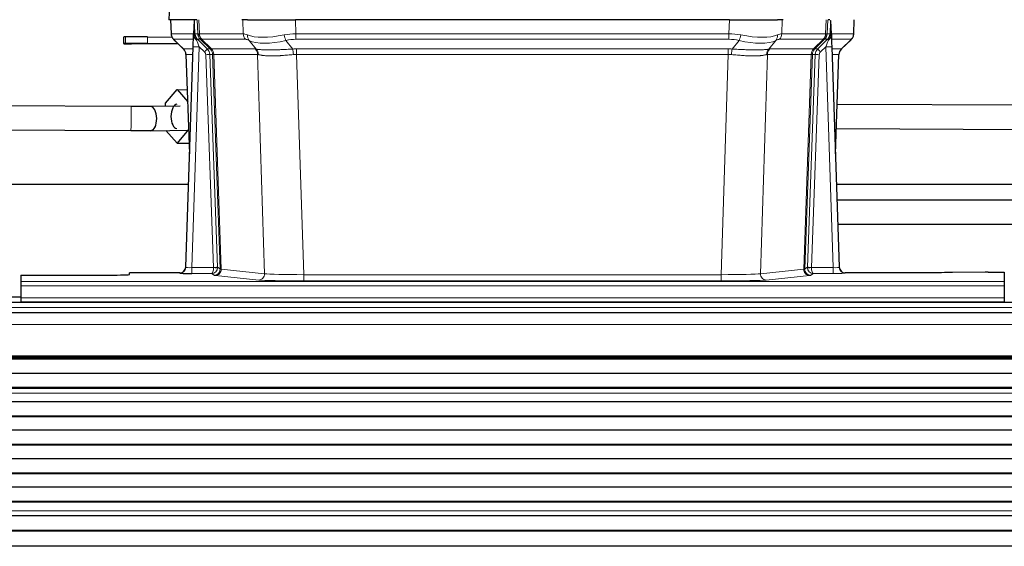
# Model space of a CAD drawing. Header units: inches. Extents: x 0 to 20790, y -12 to 14700.
# Tile 97 of 256: x 1603 to 2092, y 11601 to 11862. Entities that reach past the tile are written whole.
import ezdxf

# ---------------------------------------------------------------- set-up
doc = ezdxf.new("R2010")
doc.units = ezdxf.units.IN
doc.layers.add('1', color=7, linetype='Continuous', true_color=0xffffff)

msp = doc.modelspace()

# ---------------------------------------------------------------- linework, layer by layer
at = {"layer": '1', "color": 2, "linetype": 'Continuous', "lineweight": 25}
for p, q in [((1677.4, 11869.017), (1677.02, 11861.858)), ((1690.154, 11861.858), (1677.036, 11861.858)), ((1677.96, 11861.858), (1678.209, 11854.848)), ((1689.574, 11861.427), (1689.347, 11854.697)), ((1690.938, 11861.858), (1690.154, 11861.858)), ((1716.088, 11861.858), (1713.193, 11861.858)), ((1716.088, 11861.858), (1739.946, 11861.858)), ((1955.17, 11861.858), (1739.946, 11861.858)), ((1955.17, 11861.858), (1979.028, 11861.858)), ((1981.923, 11861.858), (1979.028, 11861.858)), ((2004.962, 11861.858), (2004.178, 11861.858)), ((2005.769, 11854.697), (2005.542, 11861.427)), ((2016.907, 11854.848), (2017.156, 11861.858)), ((1654.548, 11853.268), (1654.548, 11849.978)), ((1655.621, 11853.316), (1655.62, 11853.316)), ((1666.549, 11853.352), (1678.594, 11853.268)), ((1679.622, 11851.843), (1684.41, 11847.285)), ((1689.347, 11854.697), (1689.345, 11854.647)), ((2005.771, 11854.647), (2005.769, 11854.697)), ((2010.757, 11847.334), (2015.495, 11851.843)), ((1655.621, 11850.026), (1655.62, 11850.026)), ((1681.839, 11849.732), (1658.549, 11849.894)), ((1681.603, 11849.957), (1666.549, 11850.062)), ((1685.449, 11739.003), (1689.137, 11848.38)), ((2005.979, 11848.38), (2009.667, 11739.003)), ((1685.57, 11844.629), (1687.349, 11795.355)), ((2007.767, 11795.355), (2009.546, 11844.629)), ((1675.366, 11820.388), (1681.116, 11827.147)), ((1681.116, 11827.147), (1686.203, 11827.112)), ((1681.116, 11827.147), (1686.418, 11821.136)), ((1658.288, 11818.825), (1592.618, 11819.153)), ((1682.731, 11818.961), (1668.391, 11818.794)), ((1675.366, 11818.875), (1675.366, 11820.388)), ((2159.008, 11819.198), (2008.647, 11819.799)), ((1686.866, 11808.748), (1686.866, 11807.35)), ((2008.213, 11807.8), (2158.96, 11807.198)), ((1592.558, 11807.153), (1658.228, 11806.826)), ((1668.093, 11806.79), (1686.93, 11807.009)), ((1681.116, 11800.591), (1675.572, 11806.877)), ((1686.866, 11807.35), (1681.116, 11800.591)), ((1686.866, 11807.35), (1686.917, 11807.35)), ((1681.116, 11800.591), (1687.162, 11800.549)), ((1686.838, 11780.127), (1587.599, 11780.127)), ((2176.851, 11780.127), (2008.333, 11780.127)), ((2158.958, 11772.371), (2008.54, 11772.371)), ((2008.944, 11760.371), (2158.958, 11760.371)), ((1603.558, 11735.157), (1603.558, 11731.883)), ((1603.558, 11735.157), (1647.558, 11735.157)), ((1682.461, 11736.237), (1657.558, 11736.237)), ((1657.558, 11735.419), (1657.558, 11736.237)), ((1685.441, 11738.869), (1685.449, 11739.003)), ((2009.667, 11739.003), (2009.675, 11738.869)), ((2042.558, 11736.237), (2012.655, 11736.237)), ((2082.102, 11736.646), (2065.937, 11736.401)), ((2083.601, 11736.657), (2091.558, 11736.657)), ((2091.558, 11736.657), (2091.558, 11731.883)), ((1603.558, 11731.883), (1603.558, 11729.814)), ((1603.558, 11729.814), (1603.558, 11723.788)), ((2091.558, 11731.883), (2091.558, 11729.814)), ((2091.558, 11729.814), (2091.558, 11723.788)), ((2578.058, 11721.463), (1362.058, 11721.463)), ((1603.577, 11724.118), (1572.058, 11724.118)), ((1603.558, 11723.788), (1603.558, 11721.858)), ((1603.558, 11721.858), (1603.558, 11721.463)), ((1603.558, 11721.858), (2091.558, 11721.858)), ((2091.558, 11723.788), (2091.558, 11721.858)), ((2091.558, 11721.858), (2091.558, 11721.463)), ((2578.058, 11716.463), (1362.571, 11716.463)), ((2578.058, 11694.274), (1362.571, 11694.274)), ((2578.058, 11693.607), (1362.571, 11693.607)), ((2578.058, 11693.471), (1362.571, 11693.471)), ((2578.058, 11686.239), (1362.571, 11686.239)), ((2578.058, 11679.305), (1362.571, 11679.305)), ((2578.058, 11678.952), (1362.571, 11678.952)), ((2578.058, 11672.283), (1362.571, 11672.283)), ((2578.058, 11665.212), (1362.571, 11665.212)), ((2578.058, 11664.858), (1362.571, 11664.858)), ((2578.058, 11658.141), (1362.571, 11658.141)), ((2578.058, 11651.07), (1362.571, 11651.07)), ((2578.058, 11650.716), (1362.571, 11650.716)), ((2578.058, 11643.999), (1362.571, 11643.999)), ((2578.058, 11636.928), (1362.571, 11636.928)), ((2578.058, 11636.574), (1362.571, 11636.574)), ((2578.058, 11629.857), (1362.571, 11629.857)), ((2578.058, 11622.786), (1362.571, 11622.786)), ((2578.058, 11622.432), (1362.571, 11622.432)), ((2578.058, 11615.667), (1362.571, 11615.667)), ((2578.058, 11615.66), (1362.571, 11615.66)), ((2578.058, 11608.455), (1362.571, 11608.455)), ((2578.058, 11608.101), (1362.571, 11608.101)), ((2578.058, 11600.579), (1362.571, 11600.579))]:
    msp.add_line(p, q, dxfattribs=at)
at = {"layer": '1', "color": 110, "linetype": 'Continuous', "lineweight": 13}
for p, q in [((1677.417, 11869.015), (1677.036, 11861.858)), ((1677.977, 11861.858), (1678.225, 11854.864)), ((1691.423, 11854.864), (1691.18, 11861.858)), ((1691.965, 11861.858), (1692.208, 11854.864)), ((1713.955, 11854.864), (1713.764, 11861.858)), ((1739.946, 11861.858), (1740.137, 11854.864)), ((1954.979, 11854.864), (1955.17, 11861.858)), ((1981.352, 11861.858), (1981.161, 11854.864)), ((2002.908, 11854.864), (2003.151, 11861.858)), ((2003.936, 11861.858), (2003.693, 11854.864)), ((2016.892, 11854.864), (2017.139, 11861.858)), ((1655.62, 11853.316), (1655.62, 11850.026)), ((1655.621, 11850.026), (1655.621, 11853.316)), ((1666.549, 11853.352), (1666.549, 11850.062)), ((1678.225, 11854.864), (1689.352, 11854.864)), ((1689.262, 11852.126), (1679.443, 11852.126)), ((1679.538, 11851.934), (1684.351, 11847.353)), ((1689.961, 11854.864), (1691.423, 11854.864)), ((1692.641, 11852.126), (1691.206, 11852.126)), ((1691.206, 11852.126), (1696.134, 11847.376)), ((1692.208, 11854.864), (1713.955, 11854.864)), ((1697.57, 11847.37), (1692.679, 11852.114)), ((1693.225, 11852.114), (1698.17, 11847.318)), ((1715.138, 11852.126), (1693.391, 11852.126)), ((1720.408, 11847.25), (1716.915, 11851.568)), ((1735.113, 11851.568), (1738.567, 11847.299)), ((1740.137, 11852.126), (1740.137, 11854.864)), ((1740.137, 11854.864), (1954.979, 11854.864)), ((1954.979, 11852.126), (1740.137, 11852.126)), ((1954.979, 11852.126), (1954.979, 11854.864)), ((1956.55, 11847.299), (1960.003, 11851.568)), ((1978.202, 11851.568), (1974.708, 11847.25)), ((2001.725, 11852.126), (1979.978, 11852.126)), ((1981.161, 11854.864), (2002.908, 11854.864)), ((1996.946, 11847.318), (2001.892, 11852.114)), ((2002.437, 11852.114), (1997.546, 11847.37)), ((1998.983, 11847.376), (2003.91, 11852.126)), ((2003.91, 11852.126), (2002.475, 11852.126)), ((2003.693, 11854.864), (2005.155, 11854.864)), ((2005.764, 11854.864), (2016.892, 11854.864)), ((2015.673, 11852.126), (2005.854, 11852.126)), ((2010.765, 11847.353), (2015.578, 11851.934)), ((1684.364, 11847.376), (1689.104, 11847.376)), ((1692.136, 11848.383), (1688.442, 11738.842)), ((1694.745, 11845.868), (1692.136, 11848.383)), ((1696.134, 11847.376), (1697.545, 11847.376)), ((1698.17, 11847.318), (1719.905, 11847.318)), ((1740.479, 11844.638), (1740.479, 11847.376)), ((1740.479, 11847.376), (1954.637, 11847.376)), ((1954.637, 11844.638), (1954.637, 11847.376)), ((1975.211, 11847.318), (1996.946, 11847.318)), ((1997.571, 11847.376), (1998.983, 11847.376)), ((2002.981, 11848.383), (2000.371, 11845.868)), ((2006.675, 11738.842), (2002.981, 11848.383)), ((2006.013, 11847.376), (2010.752, 11847.376)), ((1689.011, 11844.641), (1685.582, 11844.641)), ((1685.582, 11844.641), (1687.355, 11795.528)), ((1699.248, 11738.938), (1695.357, 11844.5)), ((1697.354, 11844.641), (1701.245, 11739.079)), ((1698.763, 11844.641), (1697.354, 11844.641)), ((1702.474, 11738.182), (1698.763, 11844.641)), ((1699.347, 11844.597), (1703.059, 11738.068)), ((1721.087, 11844.597), (1699.353, 11844.597)), ((1724.544, 11735.821), (1721.087, 11844.597)), ((1740.479, 11844.638), (1743.953, 11735.352)), ((1954.637, 11844.638), (1740.479, 11844.638)), ((1951.163, 11735.352), (1954.637, 11844.638)), ((1974.029, 11844.597), (1970.572, 11735.821)), ((1995.764, 11844.597), (1974.029, 11844.597)), ((1992.057, 11738.068), (1995.77, 11844.597)), ((1996.353, 11844.641), (1992.642, 11738.182)), ((1993.871, 11739.079), (1997.762, 11844.641)), ((1999.76, 11844.5), (1995.869, 11738.938)), ((1997.762, 11844.641), (1996.353, 11844.641)), ((2009.534, 11844.641), (2006.105, 11844.641)), ((2007.761, 11795.528), (2009.534, 11844.641)), ((1701.245, 11739.079), (1702.474, 11738.182)), ((1992.642, 11738.182), (1993.871, 11739.079)), ((1682.451, 11736.105), (1682.461, 11736.237)), ((1688.442, 11738.842), (1699.247, 11738.842)), ((1688.442, 11738.842), (1688.442, 11735.948)), ((1688.442, 11735.948), (1698.284, 11735.948)), ((1699.477, 11735.076), (1698.284, 11735.948)), ((1721.636, 11732.704), (1700.151, 11734.951)), ((1703.059, 11738.068), (1724.544, 11735.821)), ((1743.953, 11735.352), (1743.953, 11732.248)), ((1743.953, 11735.352), (1951.163, 11735.352)), ((1951.163, 11735.352), (1951.163, 11732.248)), ((1970.572, 11735.821), (1992.057, 11738.068)), ((1994.965, 11734.951), (1973.48, 11732.704)), ((1996.833, 11735.948), (1995.639, 11735.076)), ((1995.87, 11738.842), (2006.675, 11738.842)), ((2006.675, 11735.948), (1996.833, 11735.948)), ((2006.675, 11738.842), (2006.675, 11735.948)), ((2012.655, 11736.237), (2012.666, 11736.105)), ((1603.558, 11731.883), (2091.558, 11731.883)), ((1603.558, 11729.814), (2091.558, 11729.814)), ((1951.163, 11732.248), (1743.953, 11732.248)), ((1603.558, 11723.788), (2091.558, 11723.788)), ((2578.058, 11719.099), (1362.058, 11719.099)), ((2578.058, 11710.605), (1362.571, 11710.605)), ((2578.058, 11695.123), (1362.571, 11695.123)), ((2578.058, 11694.698), (1362.571, 11694.698)), ((2578.058, 11676.504), (1362.571, 11676.504)), ((2578.058, 11676.477), (1362.571, 11676.477)), ((2578.058, 11618.238), (1362.571, 11618.238)), ((2578.058, 11618.211), (1362.571, 11618.211))]:
    msp.add_line(p, q, dxfattribs=at)
at = {"layer": '1', "color": 2, "linetype": 'Continuous', "lineweight": 25}
for centre, major_axis, ratio, start_param, end_param in [((1662.548, 11853.268), (-8, 0), 0.0120837, 5.7596183, 6.2832089), ((1662.55, 11853.268), (-8, 0), 0.0120837, 4.188822, 5.7596183), ((1689.137, 11848.554), (0.227, 6.726), 0.0008736, 4.686473, 5.8457525), ((2005.979, 11848.554), (-0.227, 6.726), 0.0008736, 0.4374328, 1.5967123), ((2012.801, 11854.812), (3.174, -2.434), 0.9869112, 6.1322815, 6.2830018), ((1662.548, 11849.978), (8, 0), 0.0120837, 2.6180257, 4.188822), ((1662.55, 11849.978), (8, 0), 0.0120837, 1.0472294, 2.6180257), ((1681.574, 11844.476), (3.886, 0.947), 0.998973, 6.0801535, 6.8477658), ((2013.542, 11844.476), (-3.886, 0.947), 0.998973, 5.7186048, 6.4862172), ((1706.455, 11820.482), (-20.882, 24.158), 0.0154016, 6.2674704, 6.3114951), ((1668.024, 11812.789), (-0.07, 6), 0.5028539, 3.1416429, 6.2831374), ((1668.024, 11812.852), (-0.07, 6), 0.5028539, 3.1410999, 6.2771948), ((1681.116, 11813.869), (0.042, 6), 0.4999451, 0.0177168, 1.5847825), ((1681.116, 11813.869), (0.042, 6), 0.4999451, 1.5847825, 3.1275008), ((1682.461, 11739.241), (0.15, 3), 0.998739, 3.1914798, 4.7286497), ((2012.655, 11739.241), (-0.15, 3), 0.998739, 1.5545356, 3.0917055), ((1647.558, 11735.419), (-10, 0), 0.0261859, 1.5707963, 3.1415927), ((1688.454, 11736.105), (6.003, 0), 0.0262109, 3.1395311, 4.7103274), ((2083.604, 11736.578), (-3, 0), 0.0262223, 4.7133912, 5.2365954)]:
    msp.add_ellipse(centre, major_axis=major_axis, ratio=ratio, start_param=start_param, end_param=end_param, dxfattribs=at)
at = {"layer": '1', "color": 110, "linetype": 'Continuous', "lineweight": 13}
for centre, major_axis, ratio, start_param, end_param in [((1682.22, 11855.003), (0, 4), 0.9993908, 1.6057029, 2.3736478), ((1703.258, 11829.126), (-23.826, 22.997), 0.016839, 6.265741, 6.3949638), ((1687.964, 11854.794), (-1.999, -0.077), 0.1036431, 2.3309857, 3.1065184), ((1689.231, 11851.342), (-1.583, -1.222), 0.0276319, 2.3426468, 3.1139303), ((1689.818, 11850.687), (-1.388, -1.44), 0.0242285, 2.3413968, 3.1173399), ((1692.136, 11848.453), (-1.856, 4.567), 0.0053314, 0.7881854, 1.5839148), ((1693.983, 11855.003), (-3.533, 1.889), 0.9978057, 1.1483085, 1.2948088), ((1695.418, 11855.003), (0, 4), 0.9993908, 1.6057029, 2.3736478), ((1719.218, 11832.003), (-27.808, 22.856), 0.0163197, 6.2307106, 6.2626907), ((1695.456, 11854.992), (1.703, 3.619), 0.9971774, 2.0444506, 2.8128075), ((1718.067, 11865.093), (26.658, 10.191), 0.0473724, 3.1922144, 3.3375655), ((1719.218, 11832.004), (-27.661, 22.629), 0.1172121, 6.1415193, 6.1734995), ((1695.921, 11854.992), (-0.603, 3.954), 0.9772749, 1.4578558, 2.2262127), ((1696.087, 11855.003), (0, 4), 0.9702957, 1.6057029, 2.3736478), ((1716.441, 11829.126), (-23.81, 22.996), 0.0168486, 6.2337622, 6.2657424), ((1718.067, 11865.093), (25.449, 12.923), 0.0600246, 3.1865743, 3.3319254), ((1716.522, 11829.126), (-23.636, 22.829), 0.1185161, 6.161087, 6.1930671), ((1717.834, 11855.003), (0, 4), 0.9702957, 1.6057029, 2.3736478), ((1740.787, 11832.003), (-27.492, 22.639), 0.1155218, 5.9182109, 6.1390417), ((1738.091, 11829.126), (-23.46, 22.829), 0.1194803, 5.9401815, 6.1610123), ((1719.611, 11854.445), (1.736, 3.604), 0.8689501, 2.008197, 2.795133), ((1739.884, 11865.093), (26.677, 8.186), 0.3267204, 3.5164364, 4.4002733), ((1739.884, 11865.093), (25.873, 10.634), 0.4068526, 3.4799804, 4.3638173), ((1740.787, 11832.003), (-26.983, 1.545), 0.8452785, 4.7847941, 5.0056249), ((1735.113, 11854.445), (-0.881, 3.902), 0.2224052, 1.5615969, 2.3485329), ((1740.787, 11829.126), (-16.721, 16.271), 0.9721633, 5.4982631, 5.7190939), ((1954.329, 11832.003), (26.983, 1.545), 0.8452785, 1.2775604, 1.4983912), ((1954.329, 11829.126), (16.721, 16.271), 0.9721633, 0.5640914, 0.7849223), ((1960.003, 11854.445), (-0.881, -3.902), 0.2224052, 0.7930597, 1.5799958), ((1955.232, 11865.093), (-25.873, 10.634), 0.4068526, 1.919368, 2.8032049), ((1955.232, 11865.093), (-26.677, 8.186), 0.3267204, 1.882912, 2.7667489), ((1975.505, 11854.445), (1.736, -3.604), 0.8689501, 0.3464596, 1.1333957), ((1957.026, 11829.126), (23.46, 22.829), 0.1194803, 0.122173, 0.3430038), ((1954.329, 11832.003), (27.492, 22.639), 0.1155218, 0.1441436, 0.3649744), ((1977.282, 11855.003), (0, -4), 0.9702957, 0.7679449, 1.5358897), ((1999.029, 11855.003), (0, -4), 0.9702957, 0.7679449, 1.5358897), ((1978.595, 11829.126), (23.636, 22.829), 0.1185162, 0.0901183, 0.1220985), ((1999.195, 11854.992), (-0.603, -3.954), 0.9772749, 0.9153799, 1.6837369), ((1977.049, 11865.093), (-25.449, 12.923), 0.0600246, 2.9512599, 3.096611), ((1999.66, 11854.992), (1.703, -3.619), 0.9971774, 0.3287851, 1.0971421), ((1978.675, 11829.126), (23.81, 22.997), 0.0168486, 0.0174428, 0.049423), ((1999.698, 11855.003), (0, -4), 0.9993908, 0.7679449, 1.5358897), ((1975.899, 11832.004), (27.661, 22.629), 0.117212, 0.1096858, 0.141666), ((2002.981, 11848.453), (1.856, 4.567), 0.0053314, 4.6992705, 5.4949999), ((1977.049, 11865.093), (-26.658, 10.191), 0.0473724, 2.9456198, 3.0909709), ((1975.899, 11832.004), (27.808, 22.856), 0.0163198, 0.0204947, 0.0524751), ((2001.133, 11855.003), (3.533, 1.889), 0.9978056, 4.988374, 5.1348744), ((2005.298, 11850.687), (1.388, -1.44), 0.0242285, 3.1658454, 3.9417885), ((2005.885, 11851.342), (1.583, -1.222), 0.0276319, 3.169255, 3.9405385), ((2007.152, 11854.794), (-1.999, 0.077), 0.1036431, 0.0350743, 0.8106069), ((1991.858, 11829.126), (23.826, 22.997), 0.016839, 6.1714068, 6.3006297), ((2012.896, 11855.003), (0, 4), 0.9993908, 3.9095375, 4.6774824), ((1709.232, 11823.359), (-24.879, 24.014), 0.016827, 6.2657537, 6.3097783), ((1681.587, 11844.499), (0, -4), 0.9993908, 1.606401, 2.3736478), ((1692.136, 11848.279), (2.998, -0.101), 0.0348797, 1.5719726, 3.1427689), ((1694.745, 11845.938), (-1.388, -1.44), 0.0242285, 1.5456675, 3.1173399), ((1693.357, 11844.499), (-2.83, 2.828), 0.9993905, 3.9625957, 4.7298424), ((1694.768, 11844.499), (0, -4), 0.9993908, 1.606401, 2.3736478), ((1722.382, 11823.359), (-24.848, 24.014), 0.0168509, 6.2432976, 6.2657509), ((1694.794, 11844.493), (-1.442, -3.731), 0.998056, 1.9750302, 2.7420583), ((1695.468, 11844.44), (-0.019, -4), 0.9702844, 1.6145674, 2.378208), ((1695.474, 11844.44), (0, -4), 0.9702957, 1.6100662, 2.3736478), ((1717.209, 11844.44), (0, -4), 0.9702957, 1.6100662, 2.3736478), ((1743.97, 11823.209), (-24.592, 23.931), 0.1189226, 6.0865623, 6.1615802), ((1717.712, 11844.373), (-0.926, -3.891), 0.9457602, 1.8333412, 2.5978993), ((1741.269, 11823.376), (-17.528, 16.98), 0.9676454, 5.4983404, 5.578188), ((1738.567, 11844.422), (0.32, -3.987), 0.0824896, 1.6016287, 2.3703401), ((1953.847, 11823.376), (17.528, 16.98), 0.9676454, 0.7049946, 0.7848421), ((1956.55, 11844.422), (0.32, 3.987), 0.0824896, 0.7712526, 1.5399639), ((1977.404, 11844.373), (-0.926, 3.891), 0.9457602, 0.5436933, 1.3082514), ((1977.907, 11844.44), (0, 4), 0.9702957, 0.7679449, 1.5315264), ((1951.146, 11823.209), (24.592, 23.931), 0.1189226, 0.1216051, 0.196623), ((1999.642, 11844.44), (0, 4), 0.9702957, 0.7679449, 1.5315264), ((1999.648, 11844.44), (-0.019, 4), 0.9702844, 0.7633847, 1.5270253), ((2000.323, 11844.493), (-1.442, 3.731), 0.998056, 0.3995344, 1.1665625), ((2000.348, 11844.499), (0, 4), 0.9993908, 0.7679449, 1.5351916), ((1972.733, 11823.359), (24.848, 24.014), 0.0168508, 0.0174343, 0.0398874), ((2001.76, 11844.499), (2.83, 2.828), 0.9993905, 1.5533429, 2.3205896), ((2000.371, 11845.938), (1.388, -1.44), 0.0242285, 3.1658454, 4.7375178), ((2002.981, 11848.279), (2.998, 0.101), 0.0348797, 6.2820091, 7.8528054), ((2013.529, 11844.499), (0, -4), 0.9993908, 3.9095375, 4.6767843), ((1985.884, 11823.359), (24.879, 24.014), 0.016827, 6.2565923, 6.3006169), ((1693.357, 11844.429), (-1.703, 1.052), 0.998638, 3.7311374, 4.4983841), ((1695.357, 11844.57), (-1.999, -0.074), 0.0348758, 1.5695108, 3.106687), ((1719.606, 11820.481), (-20.849, 24.157), 0.0182435, 6.2485255, 6.2709786), ((1741.274, 11820.331), (-20.559, 24.143), 0.1188179, 6.1116391, 6.1866571), ((1741.269, 11820.498), (-2.819, 24.028), 0.8253154, 6.1813941, 6.2612416), ((1953.847, 11820.498), (2.819, 24.028), 0.8253154, 0.0219437, 0.1017912), ((1953.842, 11820.331), (20.559, 24.143), 0.1188179, 0.0965282, 0.1715462), ((1975.51, 11820.481), (20.849, 24.158), 0.0182434, 0.0122067, 0.0346596), ((1999.76, 11844.57), (1.999, -0.074), 0.0348758, 3.1764983, 4.7136745), ((2001.76, 11844.429), (1.703, 1.052), 0.998638, 1.7848011, 2.5520478), ((1988.661, 11820.482), (20.882, 24.158), 0.0154016, 6.2548756, 6.2989002), ((1658.258, 11812.825), (0.03, 6), 0.0147954, 3.1416665, 6.2831609), ((1699.248, 11739.008), (1.999, 0.074), 0.0348758, 4.7111034, 6.2482796), ((1698.248, 11738.973), (-0.383, 2.976), 0.9995818, 4.5239897, 4.6197551), ((1996.868, 11738.973), (0.383, 2.976), 0.9995817, 1.6634249, 1.7591904), ((1995.869, 11739.008), (1.999, -0.074), 0.0348758, 3.1764983, 4.7136745), ((1682.451, 11739.104), (-2.991, 0.235), 0.9996552, 1.6492063, 3.1415821), ((1688.454, 11739.104), (3.005, 0.103), 0.0869619, 3.134501, 4.7052973), ((1698.284, 11738.947), (0.028, 3), 0.3214645, 3.1707908, 4.6805006), ((1698.284, 11738.947), (0.98, 2.84), 0.9849493, 3.4786225, 4.9883323), ((1698.248, 11738.903), (-0.606, 0.798), 0.9977278, 4.003291, 4.0990564), ((1699.247, 11738.912), (1.997, -0.118), 0.0348391, 4.7144422, 6.2458161), ((1699.477, 11738.075), (-1.769, -2.423), 0.9990158, 0.6312732, 2.2367485), ((1722.477, 11735.097), (-23.014, 0), 0.0261612, 0.0358052, 0.2451294), ((1700.151, 11737.95), (-0.312, -2.984), 0.969741, 0.1074293, 1.71115), ((1722.477, 11738.096), (-20.016, 0.105), 0.0266879, 0.0359631, 0.2452873), ((1721.636, 11735.703), (-0.312, -2.984), 0.969741, 0.1074293, 1.71115), ((1743.959, 11735.85), (-20.013, 0.095), 0.0248544, 0.2452138, 1.5705958), ((1951.157, 11735.85), (20.013, 0.095), 0.0248544, 4.7125895, 6.0379715), ((1973.48, 11735.703), (0.312, -2.984), 0.969741, 4.5720353, 6.175756), ((1994.965, 11737.95), (0.312, -2.984), 0.969741, 4.5720353, 6.175756), ((1972.64, 11738.096), (20.016, 0.105), 0.0266879, 6.037898, 6.2472222), ((1995.639, 11738.075), (1.769, -2.423), 0.9990158, 4.0464368, 5.6519121), ((1995.87, 11738.912), (-1.997, -0.118), 0.0348391, 0.0373692, 1.5687431), ((1996.833, 11738.947), (-0.98, 2.84), 0.9849493, 1.294853, 2.8045628), ((1972.64, 11735.097), (23.014, 0), 0.0261612, 6.0380559, 6.2473801), ((1996.868, 11738.903), (0.606, 0.798), 0.9977275, 2.1838943, 2.2796598), ((1996.833, 11738.947), (-0.028, 3), 0.3214645, 1.6026847, 3.1123946), ((2006.662, 11739.104), (-3.005, 0.103), 0.0869619, 1.577888, 3.1486843), ((2006.662, 11736.105), (-6.003, 0), 0.0262109, 1.5728579, 3.1436542), ((2012.666, 11739.104), (-2.991, -0.235), 0.9996552, 0.0000105, 1.4923863), ((1743.959, 11732.851), (23.012, 0), 0.0261647, 3.3867297, 4.7121117), ((1951.157, 11732.851), (-23.012, 0), 0.0261647, 1.5710736, 2.8964556)]:
    msp.add_ellipse(centre, major_axis=major_axis, ratio=ratio, start_param=start_param, end_param=end_param, dxfattribs=at)
at = {"layer": '1', "color": 2, "linetype": 'Continuous', "lineweight": 25}
for points, degree in [([(1689.574, 11861.427), (1689.611, 11861.431), (1689.669, 11861.438), (1689.694, 11861.446), (1689.698, 11861.45)], 3), ([(2005.419, 11861.45), (2005.422, 11861.446), (2005.447, 11861.438), (2005.505, 11861.431), (2005.542, 11861.427)], 3), ([(1667.954, 11818.852), (1663.515, 11818.8), (1658.288, 11818.825)], 2), ([(1658.228, 11806.826), (1663.466, 11806.8), (1668.094, 11806.852)], 2)]:
    msp.add_open_spline(points, degree=degree, dxfattribs=at)
at = {"layer": '1', "color": 110, "linetype": 'Continuous', "lineweight": 13}
for points, knots in [([(1689.698, 11861.45), (1689.703, 11861.314), (1689.709, 11861.179), (1689.721, 11860.907), (1689.726, 11860.771), (1689.744, 11860.363), (1689.755, 11860.09), (1689.777, 11859.543), (1689.788, 11859.269), (1689.81, 11858.72), (1689.821, 11858.446), (1689.843, 11857.896), (1689.854, 11857.621), (1689.876, 11857.07), (1689.886, 11856.795), (1689.919, 11855.968), (1689.94, 11855.416), (1689.961, 11854.864)], [0, 0, 0, 0, 0.0625, 0.0625, 0.125, 0.125, 0.25, 0.25, 0.375, 0.375, 0.5, 0.5, 0.625, 0.625, 0.75, 0.75, 1, 1, 1, 1]), ([(2005.155, 11854.864), (2005.176, 11855.416), (2005.197, 11855.968), (2005.24, 11857.07), (2005.262, 11857.621), (2005.295, 11858.445), (2005.306, 11858.72), (2005.328, 11859.269), (2005.339, 11859.543), (2005.361, 11860.09), (2005.373, 11860.363), (2005.39, 11860.772), (2005.395, 11860.908), (2005.407, 11861.179), (2005.413, 11861.315), (2005.419, 11861.45)], [0, 0, 0, 0, 0.25, 0.25, 0.5, 0.5, 0.625, 0.625, 0.75, 0.75, 0.875, 0.875, 0.9375, 0.9375, 1, 1, 1, 1]), ([(1720.408, 11847.25), (1720.554, 11847.23), (1720.718, 11847.207), (1721.082, 11847.161), (1721.283, 11847.137), (1721.557, 11847.107), (1721.613, 11847.101), (1721.728, 11847.089), (1721.786, 11847.083), (1721.963, 11847.065), (1722.086, 11847.053), (1722.466, 11847.019), (1722.735, 11846.998), (1723.306, 11846.959), (1723.607, 11846.941), (1724.241, 11846.909), (1724.575, 11846.896), (1725.099, 11846.88), (1725.278, 11846.875), (1725.553, 11846.869), (1725.646, 11846.867), (1725.786, 11846.865), (1725.833, 11846.864), (1725.928, 11846.862), (1726.355, 11846.856), (1726.796, 11846.854), (1727.603, 11846.856), (1728.432, 11846.864), (1729.304, 11846.884), (1730.199, 11846.909), (1730.657, 11846.924), (1731.243, 11846.947), (1731.361, 11846.951), (1731.599, 11846.961), (1731.718, 11846.966), (1732.078, 11846.981), (1732.318, 11846.991), (1733.043, 11847.024), (1733.531, 11847.048), (1734.515, 11847.097), (1735.011, 11847.123), (1736.012, 11847.175), (1736.517, 11847.201), (1737.535, 11847.252), (1738.049, 11847.276), (1738.567, 11847.299)], [0, 0, 0, 0, 0.0625, 0.0625, 0.125, 0.125, 0.140625, 0.140625, 0.15625, 0.15625, 0.1875, 0.1875, 0.25, 0.25, 0.3125, 0.3125, 0.375, 0.375, 0.40625, 0.40625, 0.421875, 0.421875, 0.4296875, 0.4296875, 0.4375, 0.5, 0.5, 0.5625, 0.625, 0.625, 0.6875, 0.6875, 0.703125, 0.703125, 0.71875, 0.71875, 0.75, 0.75, 0.8125, 0.8125, 0.875, 0.875, 0.9375, 0.9375, 1, 1, 1, 1]), ([(1956.55, 11847.299), (1957.068, 11847.276), (1957.583, 11847.252), (1958.608, 11847.2), (1959.118, 11847.174), (1959.753, 11847.141), (1959.88, 11847.135), (1960.133, 11847.122), (1960.259, 11847.115), (1960.635, 11847.096), (1960.885, 11847.083), (1961.626, 11847.046), (1962.113, 11847.022), (1963.072, 11846.979), (1963.544, 11846.959), (1964.473, 11846.924), (1964.929, 11846.909), (1965.603, 11846.89), (1965.826, 11846.884), (1966.157, 11846.877), (1966.266, 11846.874), (1966.43, 11846.871), (1966.485, 11846.87), (1966.593, 11846.868), (1967.08, 11846.86), (1967.549, 11846.856), (1968.354, 11846.854), (1969.132, 11846.859), (1969.855, 11846.875), (1970.55, 11846.896), (1970.884, 11846.91), (1971.285, 11846.929), (1971.364, 11846.934), (1971.52, 11846.942), (1971.598, 11846.947), (1971.826, 11846.96), (1971.974, 11846.97), (1972.404, 11847), (1972.672, 11847.021), (1973.174, 11847.066), (1973.407, 11847.09), (1973.839, 11847.137), (1974.037, 11847.161), (1974.399, 11847.207), (1974.563, 11847.23), (1974.708, 11847.25)], [0, 0, 0, 0, 0.0625, 0.0625, 0.125, 0.125, 0.140625, 0.140625, 0.15625, 0.15625, 0.1875, 0.1875, 0.25, 0.25, 0.3125, 0.3125, 0.375, 0.375, 0.40625, 0.40625, 0.421875, 0.421875, 0.4296875, 0.4296875, 0.4375, 0.5, 0.5, 0.5625, 0.625, 0.625, 0.6875, 0.6875, 0.703125, 0.703125, 0.71875, 0.71875, 0.75, 0.75, 0.8125, 0.8125, 0.875, 0.875, 0.9375, 0.9375, 1, 1, 1, 1]), ([(1699.347, 11844.597), (1699.196, 11844.597), (1699.073, 11844.599), (1698.886, 11844.613), (1698.821, 11844.623), (1698.784, 11844.637)], [0, 0, 0, 0, 0.5, 0.5, 1, 1, 1, 1]), ([(1738.885, 11844.571), (1738.397, 11844.527), (1737.913, 11844.482), (1736.953, 11844.393), (1736.478, 11844.349), (1735.535, 11844.263), (1735.069, 11844.222), (1734.143, 11844.144), (1733.685, 11844.108), (1733.003, 11844.058), (1732.777, 11844.042), (1732.44, 11844.019), (1732.327, 11844.012), (1732.104, 11843.998), (1731.993, 11843.991), (1731.442, 11843.958), (1731.01, 11843.935), (1730.167, 11843.899), (1729.343, 11843.871), (1728.557, 11843.861), (1727.79, 11843.859), (1727.417, 11843.863), (1727.008, 11843.873), (1726.962, 11843.874), (1726.872, 11843.876), (1726.827, 11843.877), (1726.693, 11843.881), (1726.427, 11843.89), (1726.169, 11843.901), (1725.664, 11843.927), (1725.342, 11843.948), (1724.725, 11843.998), (1724.431, 11844.026), (1723.87, 11844.09), (1723.604, 11844.125), (1723.226, 11844.181), (1723.104, 11844.2), (1722.926, 11844.23), (1722.867, 11844.24), (1722.752, 11844.26), (1722.695, 11844.271), (1722.418, 11844.323), (1722.212, 11844.366), (1721.834, 11844.452), (1721.662, 11844.495), (1721.506, 11844.537)], [0, 0, 0, 0, 0.0625, 0.0625, 0.125, 0.125, 0.1875, 0.1875, 0.25, 0.25, 0.28125, 0.28125, 0.296875, 0.296875, 0.3125, 0.3125, 0.375, 0.375, 0.4375, 0.5, 0.5, 0.5625, 0.5625, 0.5703125, 0.5703125, 0.578125, 0.578125, 0.59375, 0.625, 0.625, 0.6875, 0.6875, 0.75, 0.75, 0.8125, 0.8125, 0.84375, 0.84375, 0.859375, 0.859375, 0.875, 0.875, 0.9375, 0.9375, 1, 1, 1, 1]), ([(1973.61, 11844.537), (1973.454, 11844.495), (1973.282, 11844.452), (1972.907, 11844.366), (1972.704, 11844.324), (1972.266, 11844.242), (1972.031, 11844.202), (1971.531, 11844.127), (1971.266, 11844.092), (1970.843, 11844.044), (1970.699, 11844.029), (1970.476, 11844.007), (1970.4, 11844), (1970.248, 11843.987), (1970.171, 11843.98), (1969.782, 11843.949), (1969.46, 11843.927), (1968.79, 11843.893), (1968.096, 11843.868), (1967.354, 11843.86), (1966.589, 11843.86), (1966.194, 11843.865), (1965.736, 11843.876), (1965.685, 11843.877), (1965.583, 11843.88), (1965.531, 11843.881), (1965.376, 11843.886), (1965.065, 11843.896), (1964.75, 11843.908), (1964.115, 11843.935), (1963.685, 11843.957), (1962.811, 11844.01), (1962.367, 11844.039), (1961.465, 11844.105), (1961.007, 11844.142), (1960.31, 11844.2), (1960.076, 11844.22), (1959.722, 11844.251), (1959.604, 11844.262), (1959.366, 11844.283), (1959.247, 11844.293), (1958.651, 11844.347), (1958.171, 11844.392), (1957.205, 11844.482), (1956.72, 11844.527), (1956.231, 11844.571)], [0, 0, 0, 0, 0.0625, 0.0625, 0.125, 0.125, 0.1875, 0.1875, 0.25, 0.25, 0.28125, 0.28125, 0.296875, 0.296875, 0.3125, 0.3125, 0.375, 0.375, 0.4375, 0.5, 0.5, 0.5625, 0.5625, 0.5703125, 0.5703125, 0.578125, 0.578125, 0.59375, 0.625, 0.625, 0.6875, 0.6875, 0.75, 0.75, 0.8125, 0.8125, 0.84375, 0.84375, 0.859375, 0.859375, 0.875, 0.875, 0.9375, 0.9375, 1, 1, 1, 1]), ([(1996.332, 11844.637), (1996.296, 11844.623), (1996.23, 11844.613), (1996.043, 11844.599), (1995.921, 11844.597), (1995.77, 11844.597)], [0, 0, 0, 0, 0.5, 0.5, 1, 1, 1, 1])]:
    msp.add_open_spline(points, degree=3, knots=knots, dxfattribs=at)
at = {"layer": '1', "color": 2, "linetype": 'Continuous', "lineweight": 25}
for points, knots in [([(1678.221, 11854.812), (1678.219, 11854.78), (1678.197, 11854.452), (1678.345, 11853.889), (1678.585, 11853.246), (1678.828, 11852.819), (1679.001, 11852.565), (1679.1, 11852.429), (1679.141, 11852.378)], [0, 0, 0, 0, 0.0267984, 0.2769207, 0.4859555, 0.6569382, 0.8419831, 1, 1, 1, 1]), ([(1689.345, 11854.647), (1689.341, 11854.527), (1689.344, 11854.289), (1689.369, 11854.055), (1689.397, 11853.882), (1689.408, 11853.825), (1689.426, 11853.739), (1689.433, 11853.71), (1689.447, 11853.654), (1689.454, 11853.625), (1689.493, 11853.486), (1689.53, 11853.377), (1689.616, 11853.167), (1689.665, 11853.065), (1689.734, 11852.942), (1689.748, 11852.918), (1689.777, 11852.869), (1689.792, 11852.845), (1689.839, 11852.773), (1689.871, 11852.727), (1689.938, 11852.636), (1689.973, 11852.592), (1690.045, 11852.505), (1690.083, 11852.463), (1690.141, 11852.4), (1690.16, 11852.379), (1690.2, 11852.337), (1690.22, 11852.316), (1690.26, 11852.274), (1690.28, 11852.253), (1690.32, 11852.209), (1690.34, 11852.187), (1690.36, 11852.163)], [0, 0, 0, 0, 0.125, 0.25, 0.25, 0.3125, 0.3125, 0.34375, 0.34375, 0.375, 0.375, 0.5, 0.5, 0.625, 0.625, 0.65625, 0.65625, 0.6875, 0.6875, 0.75, 0.75, 0.8125, 0.8125, 0.875, 0.875, 0.90625, 0.90625, 0.9375, 0.9375, 0.96875, 0.96875, 1, 1, 1, 1]), ([(1689.961, 11854.864), (1689.964, 11854.81), (1689.967, 11854.756), (1689.976, 11854.649), (1689.981, 11854.597), (1690.001, 11854.44), (1690.018, 11854.338), (1690.059, 11854.138), (1690.084, 11854.04), (1690.14, 11853.845), (1690.172, 11853.749), (1690.225, 11853.606), (1690.244, 11853.558), (1690.283, 11853.464), (1690.304, 11853.416), (1690.368, 11853.277), (1690.414, 11853.185), (1690.515, 11853.003), (1690.569, 11852.914), (1690.685, 11852.737), (1690.748, 11852.649), (1690.815, 11852.563)], [0, 0, 0, 0, 0.0625, 0.0625, 0.125, 0.125, 0.25, 0.25, 0.375, 0.375, 0.5, 0.5, 0.5625, 0.5625, 0.625, 0.625, 0.75, 0.75, 0.875, 0.875, 1, 1, 1, 1]), ([(1690.36, 11852.163), (1690.43, 11852.076), (1690.503, 11851.991), (1690.615, 11851.867), (1690.654, 11851.826), (1690.731, 11851.746), (1690.77, 11851.706), (1690.81, 11851.666)], [0, 0, 0, 0, 0.5, 0.5, 0.75, 0.75, 1, 1, 1, 1]), ([(2004.301, 11852.563), (2004.318, 11852.584), (2004.335, 11852.606), (2004.367, 11852.65), (2004.383, 11852.672), (2004.43, 11852.738), (2004.46, 11852.782), (2004.548, 11852.915), (2004.602, 11853.004), (2004.702, 11853.185), (2004.749, 11853.277), (2004.813, 11853.417), (2004.834, 11853.464), (2004.873, 11853.559), (2004.892, 11853.606), (2004.945, 11853.749), (2004.977, 11853.845), (2005.033, 11854.04), (2005.057, 11854.138), (2005.098, 11854.339), (2005.115, 11854.44), (2005.135, 11854.597), (2005.14, 11854.649), (2005.149, 11854.756), (2005.153, 11854.81), (2005.155, 11854.864)], [0, 0, 0, 0, 0.03125, 0.03125, 0.0625, 0.0625, 0.125, 0.125, 0.25, 0.25, 0.375, 0.375, 0.4375, 0.4375, 0.5, 0.5, 0.625, 0.625, 0.75, 0.75, 0.875, 0.875, 0.9375, 0.9375, 1, 1, 1, 1]), ([(2004.306, 11851.666), (2004.346, 11851.706), (2004.385, 11851.746), (2004.463, 11851.826), (2004.501, 11851.867), (2004.613, 11851.991), (2004.686, 11852.076), (2004.757, 11852.163)], [0, 0, 0, 0, 0.25, 0.25, 0.5, 0.5, 1, 1, 1, 1]), ([(2004.757, 11852.163), (2004.776, 11852.187), (2004.796, 11852.209), (2004.836, 11852.253), (2004.856, 11852.274), (2004.896, 11852.316), (2004.916, 11852.337), (2004.956, 11852.379), (2004.975, 11852.399), (2005.033, 11852.462), (2005.07, 11852.505), (2005.143, 11852.591), (2005.177, 11852.635), (2005.244, 11852.726), (2005.276, 11852.772), (2005.323, 11852.843), (2005.338, 11852.867), (2005.367, 11852.915), (2005.381, 11852.94), (2005.451, 11853.064), (2005.5, 11853.166), (2005.586, 11853.377), (2005.623, 11853.485), (2005.662, 11853.625), (2005.669, 11853.653), (2005.683, 11853.71), (2005.69, 11853.739), (2005.709, 11853.824), (2005.719, 11853.882), (2005.747, 11854.055), (2005.772, 11854.289), (2005.775, 11854.527), (2005.771, 11854.647)], [0, 0, 0, 0, 0.03125, 0.03125, 0.0625, 0.0625, 0.09375, 0.09375, 0.125, 0.125, 0.1875, 0.1875, 0.25, 0.25, 0.3125, 0.3125, 0.34375, 0.34375, 0.375, 0.375, 0.5, 0.5, 0.625, 0.625, 0.65625, 0.65625, 0.6875, 0.6875, 0.75, 0.75, 0.875, 1, 1, 1, 1]), ([(2015.975, 11852.378), (2016.033, 11852.446), (2016.16, 11852.629), (2016.411, 11853.01), (2016.716, 11853.693), (2016.921, 11854.344), (2016.89, 11854.756), (2016.884, 11854.811)], [0, 0, 0, 0, 0.2255282, 0.4356233, 0.6511466, 0.9537437, 1, 1, 1, 1]), ([(2065.937, 11736.401), (2062.404, 11736.348), (2058.602, 11736.307), (2050.719, 11736.251), (2046.639, 11736.237), (2042.558, 11736.237)], [0, 0, 0, 0, 0.5, 0.5, 1, 1, 1, 1])]:
    msp.add_open_spline(points, degree=3, knots=knots, dxfattribs=at)
at = {"layer": '1', "color": 110, "linetype": 'Continuous', "lineweight": 13}
for points in [[(1697.57, 11847.37), (1697.605, 11847.359), (1697.74, 11847.338), (1698.002, 11847.324), (1698.165, 11847.318)], [(1996.951, 11847.318), (1997.114, 11847.324), (1997.376, 11847.338), (1997.511, 11847.359), (1997.546, 11847.37)]]:
    msp.add_open_spline(points, degree=3, dxfattribs=at)
for points, weights in [([(1698.165, 11847.318), (1698.168, 11847.318), (1698.17, 11847.318)], [0.4999999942, 0.5000000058, 0.4999999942]), ([(1996.946, 11847.318), (1996.948, 11847.318), (1996.951, 11847.318)], [0.500000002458, 0.499999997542, 0.500000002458]), ([(1699.353, 11844.597), (1699.35, 11844.597), (1699.347, 11844.597)], [0.500000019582, 0.499999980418, 0.500000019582]), ([(1995.77, 11844.597), (1995.767, 11844.597), (1995.764, 11844.597)], [0.500000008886, 0.499999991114, 0.500000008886])]:
    msp.add_rational_spline(points, weights, degree=2, dxfattribs=at)

doc.saveas('drawing.dxf')
